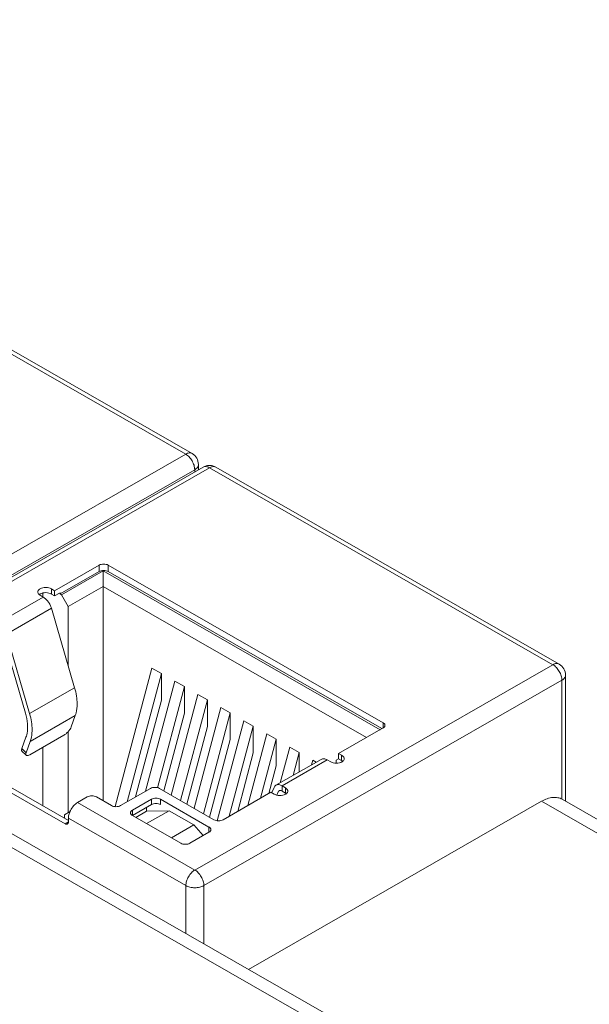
# Model space of a CAD drawing. Header units: centimetres. Extents: x -24.5 to 49.7, y -16.6 to 18.4.
# Tile 170 of 248: x -11.8 to -10.6, y -5.7 to -3.5. Entities that reach past the tile are written whole.
import ezdxf

# ---------------------------------------------------------------- set-up
doc = ezdxf.new("R2010")
doc.units = ezdxf.units.CM
doc.header["$MEASUREMENT"] = 0
doc.layers.add('layer 1', color=7, linetype='Continuous')

msp = doc.modelspace()

# ---------------------------------------------------------------- linework, layer by layer
at = {"layer": 'layer 1', "color": 1, "lineweight": 0}
msp.add_open_spline([(24.98821, 18.39808), (24.98821, 18.39808), (24.98821, -16.60193), (24.98821, -16.60193), (24.98821, -16.60193), (-24.51772, -16.60193), (-24.51772, -16.60193), (-24.51772, -16.60193), (-24.51772, 18.39808), (-24.51772, 18.39808), (-24.51772, 18.39808), (24.98821, 18.39808), (24.98821, 18.39808)], degree=3, knots=[0, 0, 0, 0, 0.25, 0.25, 0.25, 0.5, 0.5, 0.5, 0.75, 0.75, 0.75, 1, 1, 1, 1], dxfattribs=at)
at = {"layer": 'layer 1', "color": 5, "lineweight": 0}
msp.add_open_spline([(-23.26688, 17.18067), (-23.26688, 17.18067), (-23.26688, -15.60944), (-23.26688, -15.60944), (-23.26688, -15.60944), (23.98644, -15.60944), (23.98644, -15.60944)], degree=3, knots=[0, 0, 0, 0, 0.5, 0.5, 0.5, 1, 1, 1, 1], dxfattribs=at)
at = {"layer": 'layer 1', "lineweight": 9}
for points in [[(-11.46775, -4.50347), (-11.46775, -4.50347), (-12.2255, -4.06884), (-12.2255, -4.06884)], [(-11.45376, -4.50211), (-11.45376, -4.50211), (-12.21152, -4.06748), (-12.21152, -4.06748)], [(-12.2578, -4.95663), (-12.2578, -4.95663), (-11.46775, -4.50347), (-11.46775, -4.50347)], [(-11.43964, -4.5265), (-11.43964, -4.51643), (-11.44503, -4.50712), (-11.45376, -4.50211)], [(-11.44787, -4.5379), (-11.44787, -4.5379), (-12.23792, -4.99106), (-12.23792, -4.99106)], [(-11.42922, -4.53223), (-11.42922, -4.53223), (-12.21927, -4.98539), (-12.21927, -4.98539)], [(-11.41523, -4.5336), (-11.41523, -4.5336), (-12.20528, -4.98675), (-12.20528, -4.98675)], [(-11.44787, -4.54293), (-11.44787, -4.54293), (-11.44787, -4.5379), (-11.44787, -4.5379)], [(-11.43964, -4.5265), (-11.43964, -4.5265), (-11.43964, -4.53821), (-11.43964, -4.53821)], [(-11.41591, -4.52851), (-11.42059, -4.52863), (-11.42516, -4.52991), (-11.42922, -4.53223)], [(-11.41461, -4.52851), (-11.41504, -4.52851), (-11.41548, -4.52851), (-11.41591, -4.52851)], [(-10.65748, -4.96822), (-10.65748, -4.96822), (-11.41523, -4.5336), (-11.41523, -4.5336)], [(-11.40125, -4.53223), (-11.40532, -4.5299), (-11.40991, -4.52862), (-11.41461, -4.52851)], [(-11.40125, -4.53224), (-11.40197, -4.53182), (-11.40276, -4.5315), (-11.40356, -4.53128)], [(-10.64349, -4.96686), (-10.64349, -4.96686), (-11.40125, -4.53223), (-11.40125, -4.53223)], [(-13.12951, -4.63898), (-13.12951, -4.63898), (-9.40196, -6.77701), (-9.40196, -6.77701)], [(-13.08406, -4.63457), (-13.08406, -4.63457), (-9.37539, -6.76178), (-9.37539, -6.76178)], [(-11.75709, -4.80492), (-11.75709, -4.80492), (-11.65871, -4.74848), (-11.65871, -4.74848)], [(-11.65871, -4.76287), (-11.65871, -4.76287), (-11.65871, -4.74848), (-11.65871, -4.74848)], [(-11.63883, -4.74848), (-11.63883, -4.74848), (-11.63883, -4.76287), (-11.63883, -4.76287)], [(-11.63883, -4.74848), (-11.63883, -4.74848), (-11.03213, -5.09648), (-11.03213, -5.09648)], [(-11.74467, -4.81218), (-11.74467, -4.81218), (-11.65871, -4.76287), (-11.65871, -4.76287)], [(-11.74194, -4.81375), (-11.74194, -4.81375), (-11.65001, -4.76103), (-11.65001, -4.76103)], [(-11.65001, -5.26876), (-11.65001, -5.26876), (-11.65001, -4.76103), (-11.65001, -4.76103)], [(-11.65001, -4.76103), (-11.65001, -4.76103), (-11.03872, -5.11165), (-11.03872, -5.11165)], [(-11.63883, -4.76287), (-11.63883, -4.76287), (-11.03474, -5.10937), (-11.03474, -5.10937)], [(-11.76379, -4.80107), (-11.76379, -4.80107), (-11.76379, -4.81259), (-11.76379, -4.81259)], [(-11.76379, -4.80107), (-11.76379, -4.80107), (-11.75709, -4.80492), (-11.75709, -4.80492)], [(-11.72703, -4.83957), (-11.72703, -4.83957), (-11.65001, -4.79539), (-11.65001, -4.79539)], [(-11.65001, -4.79539), (-11.65001, -4.79539), (-11.06868, -5.12884), (-11.06868, -5.12884)], [(-11.88132, -4.87616), (-11.88132, -4.87616), (-11.78194, -4.81917), (-11.78194, -4.81917)], [(-11.79079, -4.81325), (-11.79084, -4.81329), (-11.7909, -4.81334), (-11.79095, -4.81338)], [(-11.79093, -4.81351), (-11.79058, -4.81379), (-11.79022, -4.81405), (-11.78985, -4.81428)], [(-11.79054, -4.81306), (-11.79062, -4.81312), (-11.7907, -4.81319), (-11.79079, -4.81325)], [(-11.78985, -4.81428), (-11.78961, -4.81444), (-11.78937, -4.81459), (-11.78911, -4.81473)], [(-11.78194, -4.81917), (-11.78194, -4.81917), (-11.78911, -4.81473), (-11.78911, -4.81473)], [(-11.78318, -4.8184), (-11.78318, -4.8184), (-11.78318, -4.81001), (-11.78318, -4.81001)], [(-11.76379, -4.81259), (-11.76379, -4.81259), (-11.75709, -4.81643), (-11.75709, -4.81643)], [(-11.75709, -4.81643), (-11.75709, -4.81643), (-11.75709, -4.80492), (-11.75709, -4.80492)], [(-11.75709, -4.81643), (-11.75709, -4.81643), (-11.74467, -4.8093), (-11.74467, -4.8093)], [(-11.74467, -4.81218), (-11.74467, -4.81218), (-11.74467, -4.8093), (-11.74467, -4.8093)], [(-11.74467, -4.81218), (-11.74467, -4.81218), (-11.74194, -4.81375), (-11.74194, -4.81375)], [(-11.74194, -4.81375), (-11.74194, -4.81375), (-11.72703, -4.83957), (-11.72703, -4.83957)], [(-11.76379, -4.84376), (-11.76379, -4.84376), (-11.86316, -4.90076), (-11.86316, -4.90076)], [(-11.71277, -5.0193), (-11.71277, -5.0193), (-11.76379, -4.84376), (-11.76379, -4.84376)], [(-11.72703, -4.83957), (-11.72703, -4.83957), (-11.72703, -4.97024), (-11.72703, -4.97024)], [(-11.82136, -5.07532), (-11.82136, -5.07532), (-11.873, -4.89768), (-11.873, -4.89768)], [(-11.86316, -4.90076), (-11.86316, -4.90076), (-11.81215, -5.0763), (-11.81215, -5.0763)], [(-11.54219, -4.9756), (-11.54219, -4.9756), (-11.62364, -5.28157), (-11.62364, -5.28157)], [(-11.54219, -4.9756), (-11.54219, -4.9756), (-11.52132, -4.98757), (-11.52132, -4.98757)], [(-11.44754, -5.42138), (-11.44754, -5.42138), (-10.65748, -4.96822), (-10.65748, -4.96822)], [(-10.62938, -4.99125), (-10.62938, -4.98118), (-10.63476, -4.97187), (-10.64349, -4.96686)], [(-11.59668, -5.27066), (-11.59668, -5.27066), (-11.52132, -4.98757), (-11.52132, -4.98757)], [(-11.52132, -4.98757), (-11.52132, -4.98757), (-11.52132, -5.04648), (-11.52132, -5.04648)], [(-10.62938, -4.99125), (-10.62938, -4.99125), (-10.62938, -5.26967), (-10.62938, -5.26967)], [(-11.81215, -5.0763), (-11.81215, -5.0763), (-11.71277, -5.0193), (-11.71277, -5.0193)], [(-11.49151, -5.00467), (-11.49151, -5.00467), (-11.55612, -5.2474), (-11.55612, -5.2474)], [(-11.53004, -5.23979), (-11.53004, -5.23979), (-11.47064, -5.01664), (-11.47064, -5.01664)], [(-11.49151, -5.00467), (-11.49151, -5.00467), (-11.47064, -5.01664), (-11.47064, -5.01664)], [(-11.47064, -5.01664), (-11.47064, -5.01664), (-11.47064, -5.07554), (-11.47064, -5.07554)], [(-10.6376, -5.00264), (-10.6376, -5.00264), (-11.42766, -5.4558), (-11.42766, -5.4558)], [(-10.6376, -5.26536), (-10.6376, -5.26536), (-10.6376, -5.00264), (-10.6376, -5.00264)], [(-11.44082, -5.03374), (-11.44082, -5.03374), (-11.50003, -5.25617), (-11.50003, -5.25617)], [(-11.44082, -5.03374), (-11.44082, -5.03374), (-11.41995, -5.04571), (-11.41995, -5.04571)], [(-11.52132, -5.04648), (-11.52132, -5.04648), (-11.57818, -5.26005), (-11.57818, -5.26005)], [(-11.47917, -5.26814), (-11.47917, -5.26814), (-11.41995, -5.04571), (-11.41995, -5.04571)], [(-11.39015, -5.06281), (-11.39015, -5.06281), (-11.44936, -5.28524), (-11.44936, -5.28524)], [(-11.41995, -5.04571), (-11.41995, -5.04571), (-11.41995, -5.10461), (-11.41995, -5.10461)], [(-11.39015, -5.06281), (-11.39015, -5.06281), (-11.36928, -5.07478), (-11.36928, -5.07478)], [(-11.7114, -5.0806), (-11.7114, -5.0806), (-11.81078, -5.13759), (-11.81078, -5.13759)], [(-11.72038, -5.10565), (-11.72038, -5.10565), (-11.7114, -5.0806), (-11.7114, -5.0806)], [(-11.47064, -5.07554), (-11.47064, -5.07554), (-11.51625, -5.24687), (-11.51625, -5.24687)], [(-11.42849, -5.29721), (-11.42849, -5.29721), (-11.36928, -5.07478), (-11.36928, -5.07478)], [(-11.36928, -5.07478), (-11.36928, -5.07478), (-11.36928, -5.13368), (-11.36928, -5.13368)], [(-11.41995, -5.10461), (-11.41995, -5.10461), (-11.46557, -5.27594), (-11.46557, -5.27594)], [(-11.33946, -5.09188), (-11.33946, -5.09188), (-11.39823, -5.31265), (-11.39823, -5.31265)], [(-11.37147, -5.30251), (-11.37147, -5.30251), (-11.31859, -5.10385), (-11.31859, -5.10385)], [(-11.33946, -5.09188), (-11.33946, -5.09188), (-11.31859, -5.10385), (-11.31859, -5.10385)], [(-11.31859, -5.10385), (-11.31859, -5.10385), (-11.31859, -5.16276), (-11.31859, -5.16276)], [(-11.03213, -5.10787), (-11.03213, -5.10787), (-11.03213, -5.09648), (-11.03213, -5.09648)], [(-11.82916, -5.15352), (-11.82916, -5.15352), (-11.82018, -5.12846), (-11.82018, -5.12846)], [(-11.81138, -5.16682), (-11.81138, -5.16682), (-11.73685, -5.12407), (-11.73685, -5.12407)], [(-11.72703, -5.11577), (-11.72703, -5.11577), (-11.72703, -5.29434), (-11.72703, -5.29434)], [(-11.28878, -5.12095), (-11.28878, -5.12095), (-11.33091, -5.27925), (-11.33091, -5.27925)], [(-11.28878, -5.12095), (-11.28878, -5.12095), (-11.26791, -5.13292), (-11.26791, -5.13292)], [(-11.03213, -5.10787), (-11.03213, -5.10787), (-11.13052, -5.1643), (-11.13052, -5.1643)], [(-11.81078, -5.13759), (-11.81078, -5.13759), (-11.81977, -5.16266), (-11.81977, -5.16266)], [(-11.36928, -5.13368), (-11.36928, -5.13368), (-11.41488, -5.30501), (-11.41488, -5.30501)], [(-11.30253, -5.26296), (-11.30253, -5.26296), (-11.26791, -5.13292), (-11.26791, -5.13292)], [(-11.26791, -5.13292), (-11.26791, -5.13292), (-11.26791, -5.19183), (-11.26791, -5.19183)], [(-11.23809, -5.15002), (-11.23809, -5.15002), (-11.25906, -5.2288), (-11.25906, -5.2288)], [(-11.23809, -5.15002), (-11.23809, -5.15002), (-11.21722, -5.16199), (-11.21722, -5.16199)], [(-11.81977, -5.16266), (-11.81977, -5.16266), (-11.82916, -5.15352), (-11.82916, -5.15352)], [(-11.82898, -5.15899), (-11.82898, -5.15899), (-11.81959, -5.16812), (-11.81959, -5.16812)], [(-11.78318, -5.27973), (-11.78318, -5.27973), (-11.78318, -5.15064), (-11.78318, -5.15064)], [(-11.31859, -5.16276), (-11.31859, -5.16276), (-11.35297, -5.2919), (-11.35297, -5.2919)], [(-11.23067, -5.21251), (-11.23067, -5.21251), (-11.21722, -5.16199), (-11.21722, -5.16199)], [(-11.21722, -5.16199), (-11.21722, -5.16199), (-11.21722, -5.2048), (-11.21722, -5.2048)], [(-11.13052, -5.17582), (-11.13052, -5.17582), (-11.13052, -5.1643), (-11.13052, -5.1643)], [(-11.13052, -5.1643), (-11.13052, -5.1643), (-11.12383, -5.16815), (-11.12383, -5.16815)], [(-11.12383, -5.17966), (-11.12383, -5.17966), (-11.12383, -5.16815), (-11.12383, -5.16815)], [(-11.12304, -5.16857), (-11.1233, -5.16842), (-11.12356, -5.16828), (-11.12383, -5.16815)], [(-11.73399, -5.31935), (-11.73399, -5.31935), (-11.95858, -5.19053), (-11.95858, -5.19053)], [(-11.72654, -5.31223), (-11.72654, -5.31223), (-11.94864, -5.18483), (-11.94864, -5.18483)], [(-11.26791, -5.19183), (-11.26791, -5.19183), (-11.28402, -5.25235), (-11.28402, -5.25235)], [(-11.16914, -5.17722), (-11.16914, -5.17722), (-11.26851, -5.23422), (-11.26851, -5.23422)], [(-11.15536, -5.17855), (-11.15536, -5.17855), (-11.25474, -5.23556), (-11.25474, -5.23556)], [(-11.18742, -5.17909), (-11.18742, -5.17909), (-11.19011, -5.18925), (-11.19011, -5.18925)], [(-11.18742, -5.17909), (-11.18742, -5.17909), (-11.17991, -5.18339), (-11.17991, -5.18339)], [(-11.14763, -5.18267), (-11.14763, -5.18267), (-11.15536, -5.17855), (-11.15536, -5.17855)], [(-11.13574, -5.17872), (-11.13574, -5.17872), (-11.13058, -5.17571), (-11.13058, -5.17571)], [(-11.13574, -5.17872), (-11.13574, -5.17872), (-11.13574, -5.18547), (-11.13574, -5.18547)], [(-11.13052, -5.17582), (-11.13052, -5.17582), (-11.12383, -5.17966), (-11.12383, -5.17966)], [(-11.12123, -5.1813), (-11.12138, -5.18118), (-11.12154, -5.18106), (-11.1217, -5.18094)], [(-11.25474, -5.24707), (-11.25474, -5.24707), (-11.25474, -5.23556), (-11.25474, -5.23556)], [(-11.25474, -5.23556), (-11.25474, -5.23556), (-11.24756, -5.23999), (-11.24756, -5.23999)], [(-11.54567, -5.2414), (-11.54567, -5.2414), (-11.61176, -5.27931), (-11.61176, -5.27931)], [(-11.4053, -5.31051), (-11.4053, -5.31051), (-11.5258, -5.2414), (-11.5258, -5.2414)], [(-11.27958, -5.24981), (-11.27958, -5.24981), (-11.38542, -5.31051), (-11.38542, -5.31051)], [(-11.27289, -5.25364), (-11.27289, -5.25364), (-11.27958, -5.24981), (-11.27958, -5.24981)], [(-11.2778, -5.25059), (-11.2778, -5.25059), (-11.27289, -5.23933), (-11.27289, -5.23933)], [(-11.26306, -5.24752), (-11.26306, -5.24752), (-11.26679, -5.25606), (-11.26679, -5.25606)], [(-11.26036, -5.24597), (-11.26036, -5.24597), (-11.26306, -5.24752), (-11.26306, -5.24752)], [(-11.26173, -5.24639), (-11.26173, -5.24639), (-11.26306, -5.24752), (-11.26306, -5.24752)], [(-11.25474, -5.24707), (-11.25474, -5.24707), (-11.24756, -5.2515), (-11.24756, -5.2515)], [(-11.24756, -5.2515), (-11.24756, -5.2515), (-11.24756, -5.23999), (-11.24756, -5.23999)], [(-11.24682, -5.24044), (-11.24707, -5.24028), (-11.24731, -5.24013), (-11.24756, -5.23999)], [(-11.24573, -5.25274), (-11.24587, -5.25263), (-11.246, -5.25253), (-11.24614, -5.25243)], [(-11.6848, -5.26021), (-11.6848, -5.26021), (-11.70666, -5.27275), (-11.70666, -5.27275)], [(-11.70666, -5.27275), (-11.70666, -5.27275), (-11.44754, -5.42138), (-11.44754, -5.42138)], [(-11.63163, -5.27931), (-11.63163, -5.27931), (-11.66492, -5.26021), (-11.66492, -5.26021)], [(-11.58542, -5.28957), (-11.58542, -5.28957), (-11.54318, -5.26534), (-11.54318, -5.26534)], [(-11.58542, -5.30108), (-11.58542, -5.30108), (-11.54318, -5.27685), (-11.54318, -5.27685)], [(-11.54318, -5.27685), (-11.54318, -5.27685), (-11.54318, -5.26534), (-11.54318, -5.26534)], [(-11.52331, -5.26534), (-11.52331, -5.26534), (-11.52331, -5.27685), (-11.52331, -5.27685)], [(-11.52331, -5.26534), (-11.52331, -5.26534), (-11.41648, -5.32661), (-11.41648, -5.32661)], [(-11.32947, -5.64096), (-11.32947, -5.64096), (-10.68232, -5.26978), (-10.68232, -5.26978)], [(-10.68232, -5.26978), (-10.68232, -5.26978), (-10.00433, -5.65866), (-10.00433, -5.65866)], [(-10.63687, -5.26536), (-10.63687, -5.26536), (-9.97776, -5.64342), (-9.97776, -5.64342)], [(-11.73548, -5.29928), (-11.73548, -5.29928), (-11.7229, -5.29192), (-11.7229, -5.29192)], [(-11.73548, -5.3071), (-11.73548, -5.3071), (-11.73548, -5.29928), (-11.73548, -5.29928)], [(-11.72274, -5.29145), (-11.72281, -5.2916), (-11.72288, -5.29176), (-11.72294, -5.29191)], [(-11.72193, -5.2898), (-11.72221, -5.29035), (-11.72248, -5.29089), (-11.72274, -5.29145)], [(-11.58542, -5.28957), (-11.58542, -5.28957), (-11.58542, -5.30108), (-11.58542, -5.30108)], [(-11.47859, -5.36224), (-11.47859, -5.36224), (-11.58542, -5.30096), (-11.58542, -5.30096)], [(-11.57809, -5.30517), (-11.57809, -5.30517), (-11.55411, -5.29141), (-11.55411, -5.29141)], [(-11.55411, -5.29141), (-11.55411, -5.29141), (-11.55411, -5.28312), (-11.55411, -5.28312)], [(-11.50443, -5.29056), (-11.50443, -5.29056), (-11.55411, -5.29141), (-11.55411, -5.29141)], [(-11.554, -5.31899), (-11.554, -5.31899), (-11.50443, -5.29056), (-11.50443, -5.29056)], [(-11.50443, -5.29056), (-11.50443, -5.29056), (-11.44977, -5.32191), (-11.44977, -5.32191)], [(-11.73399, -5.31935), (-11.73399, -5.31935), (-11.7265, -5.31505), (-11.7265, -5.31505)], [(-11.72654, -5.31499), (-11.72654, -5.31499), (-11.72654, -5.30718), (-11.72654, -5.30718)], [(-11.46741, -5.4558), (-11.46741, -5.4558), (-11.72654, -5.30718), (-11.72654, -5.30718)], [(-11.49933, -5.35034), (-11.49933, -5.35034), (-11.44977, -5.32191), (-11.44977, -5.32191)], [(-11.42952, -5.34549), (-11.42952, -5.34549), (-11.44977, -5.32191), (-11.44977, -5.32191)], [(-11.41648, -5.33801), (-11.41648, -5.33801), (-11.45872, -5.36224), (-11.45872, -5.36224)], [(-11.41648, -5.33812), (-11.41648, -5.33812), (-11.41648, -5.32661), (-11.41648, -5.32661)], [(-11.46741, -5.56184), (-11.46741, -5.56184), (-11.46741, -5.4558), (-11.46741, -5.4558)], [(-11.42766, -5.4558), (-11.42766, -5.4558), (-11.42766, -5.58464), (-11.42766, -5.58464)]]:
    msp.add_open_spline(points, degree=3, dxfattribs=at)
for points, knots in [([(-11.46775, -4.50347), (-11.46652, -4.50277), (-11.46524, -4.50216), (-11.46389, -4.5017), (-11.46269, -4.50129), (-11.46145, -4.50099), (-11.46018, -4.50087), (-11.45905, -4.50076), (-11.45789, -4.50079), (-11.45676, -4.50101), (-11.45572, -4.50121), (-11.45469, -4.50159), (-11.45376, -4.50211)], [0, 0, 0, 0, 0.25, 0.25, 0.25, 0.5, 0.5, 0.5, 0.75, 0.75, 0.75, 1, 1, 1, 1]), ([(-11.44787, -4.5379), (-11.44787, -4.53464), (-11.44845, -4.53136), (-11.44938, -4.52822), (-11.45042, -4.52474), (-11.45189, -4.52141), (-11.45369, -4.51828), (-11.4555, -4.51515), (-11.45765, -4.51222), (-11.46014, -4.50959), (-11.46239, -4.50722), (-11.46493, -4.50509), (-11.46775, -4.50347)], [0, 0, 0, 0, 0.25, 0.25, 0.25, 0.5, 0.5, 0.5, 0.75, 0.75, 0.75, 1, 1, 1, 1]), ([(-11.43964, -4.5265), (-11.43964, -4.52756), (-11.43983, -4.52863), (-11.44018, -4.52965), (-11.44055, -4.53073), (-11.44111, -4.53174), (-11.44178, -4.53267), (-11.44253, -4.5337), (-11.44341, -4.53463), (-11.44438, -4.53546), (-11.44546, -4.53639), (-11.44664, -4.53719), (-11.44787, -4.5379)], [0, 0, 0, 0, 0.25, 0.25, 0.25, 0.5, 0.5, 0.5, 0.75, 0.75, 0.75, 1, 1, 1, 1]), ([(-11.41523, -4.5336), (-11.41646, -4.53289), (-11.41775, -4.53228), (-11.41908, -4.53182), (-11.42028, -4.53141), (-11.42153, -4.53111), (-11.4228, -4.53099), (-11.42394, -4.53088), (-11.42509, -4.5309), (-11.42622, -4.53113), (-11.42727, -4.53133), (-11.4283, -4.53171), (-11.42922, -4.53224)], [0, 0, 0, 0, 0.25, 0.25, 0.25, 0.5, 0.5, 0.5, 0.75, 0.75, 0.75, 1, 1, 1, 1]), ([(-11.40356, -4.53128), (-11.40535, -4.53081), (-11.40727, -4.53084), (-11.4091, -4.5312), (-11.41128, -4.53162), (-11.41333, -4.5325), (-11.41523, -4.5336)], [0, 0, 0, 0, 0.5, 0.5, 0.5, 1, 1, 1, 1]), ([(-11.63883, -4.74848), (-11.64025, -4.74767), (-11.64181, -4.74711), (-11.64339, -4.74674), (-11.64516, -4.74632), (-11.64696, -4.74612), (-11.64877, -4.74612), (-11.65058, -4.74612), (-11.65239, -4.74632), (-11.65415, -4.74674), (-11.65574, -4.74711), (-11.65729, -4.74767), (-11.65871, -4.74848)], [0, 0, 0, 0, 0.25, 0.25, 0.25, 0.5, 0.5, 0.5, 0.75, 0.75, 0.75, 1, 1, 1, 1]), ([(-11.65871, -4.76287), (-11.65729, -4.76207), (-11.65574, -4.7615), (-11.65415, -4.76112), (-11.65239, -4.76071), (-11.65058, -4.76051), (-11.64877, -4.76051), (-11.64696, -4.76051), (-11.64516, -4.76071), (-11.64339, -4.76112), (-11.64181, -4.7615), (-11.64025, -4.76207), (-11.63883, -4.76287)], [0, 0, 0, 0, 0.25, 0.25, 0.25, 0.5, 0.5, 0.5, 0.75, 0.75, 0.75, 1, 1, 1, 1]), ([(-11.78912, -4.80062), (-11.78988, -4.80107), (-11.79061, -4.80157), (-11.79128, -4.80213), (-11.79188, -4.80265), (-11.79242, -4.80322), (-11.79289, -4.80386), (-11.7933, -4.80444), (-11.79365, -4.80506), (-11.79388, -4.80573), (-11.79409, -4.80636), (-11.79421, -4.80702), (-11.79421, -4.80768)], [0, 0, 0, 0, 0.25, 0.25, 0.25, 0.5, 0.5, 0.5, 0.75, 0.75, 0.75, 1, 1, 1, 1]), ([(-11.76379, -4.80107), (-11.7655, -4.79996), (-11.76744, -4.79918), (-11.76943, -4.79865), (-11.77167, -4.79805), (-11.77397, -4.79775), (-11.77628, -4.79771), (-11.77861, -4.79767), (-11.78095, -4.79789), (-11.78322, -4.7984), (-11.78528, -4.79887), (-11.78729, -4.79958), (-11.78912, -4.80062)], [0, 0, 0, 0, 0.25, 0.25, 0.25, 0.5, 0.5, 0.5, 0.75, 0.75, 0.75, 1, 1, 1, 1]), ([(-11.79421, -4.80768), (-11.79421, -4.80874), (-11.79389, -4.80981), (-11.79337, -4.81074), (-11.79277, -4.81183), (-11.79189, -4.81275), (-11.79093, -4.81351)], [0, 0, 0, 0, 0.5, 0.5, 0.5, 1, 1, 1, 1]), ([(-11.79054, -4.81306), (-11.79043, -4.81298), (-11.79032, -4.8129), (-11.7902, -4.81282), (-11.78985, -4.81258), (-11.78949, -4.81235), (-11.78912, -4.81214)], [0, 0, 0, 0, 0.5, 0.5, 0.5, 1, 1, 1, 1]), ([(-11.78912, -4.81214), (-11.78729, -4.81109), (-11.78528, -4.81038), (-11.78322, -4.80992), (-11.78095, -4.8094), (-11.77861, -4.80918), (-11.77628, -4.80922), (-11.77397, -4.80927), (-11.77167, -4.80956), (-11.76943, -4.81017), (-11.76744, -4.8107), (-11.7655, -4.81147), (-11.76379, -4.81259)], [0, 0, 0, 0, 0.25, 0.25, 0.25, 0.5, 0.5, 0.5, 0.75, 0.75, 0.75, 1, 1, 1, 1]), ([(-11.76379, -4.84376), (-11.76453, -4.84119), (-11.76553, -4.83869), (-11.76673, -4.83629), (-11.76795, -4.83385), (-11.76937, -4.83151), (-11.77099, -4.82932), (-11.77255, -4.82721), (-11.77429, -4.82523), (-11.77621, -4.82344), (-11.77797, -4.82182), (-11.77987, -4.82035), (-11.78194, -4.81917)], [0, 0, 0, 0, 0.25, 0.25, 0.25, 0.5, 0.5, 0.5, 0.75, 0.75, 0.75, 1, 1, 1, 1]), ([(-10.65748, -4.96822), (-10.65625, -4.96752), (-10.65497, -4.96691), (-10.65363, -4.96645), (-10.65243, -4.96603), (-10.65119, -4.96574), (-10.64992, -4.96562), (-10.64878, -4.96551), (-10.64763, -4.96553), (-10.6465, -4.96576), (-10.64545, -4.96596), (-10.64442, -4.96634), (-10.6435, -4.96686)], [0, 0, 0, 0, 0.25, 0.25, 0.25, 0.5, 0.5, 0.5, 0.75, 0.75, 0.75, 1, 1, 1, 1]), ([(-10.6376, -5.00264), (-10.6376, -4.99938), (-10.63819, -4.99612), (-10.63912, -4.99297), (-10.64016, -4.98949), (-10.64162, -4.98616), (-10.64343, -4.98302), (-10.64524, -4.9799), (-10.64738, -4.97697), (-10.64987, -4.97434), (-10.65212, -4.97196), (-10.65466, -4.96984), (-10.65748, -4.96822)], [0, 0, 0, 0, 0.25, 0.25, 0.25, 0.5, 0.5, 0.5, 0.75, 0.75, 0.75, 1, 1, 1, 1]), ([(-10.62938, -4.99125), (-10.62938, -4.99231), (-10.62957, -4.99338), (-10.62991, -4.99439), (-10.63029, -4.99548), (-10.63084, -4.99649), (-10.63151, -4.99742), (-10.63226, -4.99845), (-10.63315, -4.99938), (-10.63411, -5.00021), (-10.63519, -5.00113), (-10.63637, -5.00194), (-10.6376, -5.00264)], [0, 0, 0, 0, 0.25, 0.25, 0.25, 0.5, 0.5, 0.5, 0.75, 0.75, 0.75, 1, 1, 1, 1]), ([(-11.70734, -5.05479), (-11.70734, -5.04902), (-11.70784, -5.04323), (-11.70871, -5.03751), (-11.70965, -5.03136), (-11.71104, -5.02527), (-11.71277, -5.0193)], [0, 0, 0, 0, 0.5, 0.5, 0.5, 1, 1, 1, 1]), ([(-11.7114, -5.0806), (-11.71072, -5.07868), (-11.71013, -5.07672), (-11.70964, -5.07474), (-11.70801, -5.06824), (-11.70734, -5.06148), (-11.70734, -5.05479)], [0, 0, 0, 0, 0.5, 0.5, 0.5, 1, 1, 1, 1]), ([(-11.81665, -5.10609), (-11.81665, -5.10364), (-11.81676, -5.10118), (-11.81695, -5.09874), (-11.81758, -5.09081), (-11.81915, -5.08295), (-11.82136, -5.07532)], [0, 0, 0, 0, 0.5, 0.5, 0.5, 1, 1, 1, 1]), ([(-11.81215, -5.0763), (-11.81041, -5.08227), (-11.80903, -5.08836), (-11.80809, -5.09452), (-11.80722, -5.10023), (-11.80672, -5.10601), (-11.80672, -5.11179)], [0, 0, 0, 0, 0.5, 0.5, 0.5, 1, 1, 1, 1]), ([(-11.82018, -5.12846), (-11.81958, -5.12679), (-11.81908, -5.1251), (-11.81864, -5.12338), (-11.81723, -5.11775), (-11.81665, -5.11189), (-11.81665, -5.10609)], [0, 0, 0, 0, 0.5, 0.5, 0.5, 1, 1, 1, 1]), ([(-11.72038, -5.10565), (-11.721, -5.10738), (-11.72189, -5.10898), (-11.72288, -5.11052), (-11.72407, -5.11236), (-11.72542, -5.11409), (-11.72688, -5.11572), (-11.7284, -5.11742), (-11.73004, -5.11902), (-11.73179, -5.12048), (-11.73337, -5.12182), (-11.73505, -5.12304), (-11.73685, -5.12407)], [0, 0, 0, 0, 0.25, 0.25, 0.25, 0.5, 0.5, 0.5, 0.75, 0.75, 0.75, 1, 1, 1, 1]), ([(-11.02802, -5.10218), (-11.02802, -5.10164), (-11.02811, -5.10111), (-11.02829, -5.1006), (-11.02848, -5.10006), (-11.02875, -5.09955), (-11.02909, -5.09909), (-11.02946, -5.09857), (-11.0299, -5.09811), (-11.03039, -5.09769), (-11.03093, -5.09723), (-11.03152, -5.09683), (-11.03213, -5.09648)], [0, 0, 0, 0, 0.25, 0.25, 0.25, 0.5, 0.5, 0.5, 0.75, 0.75, 0.75, 1, 1, 1, 1]), ([(-11.03213, -5.10787), (-11.03152, -5.10752), (-11.03093, -5.10712), (-11.03039, -5.10665), (-11.0299, -5.10624), (-11.02946, -5.10577), (-11.02909, -5.10526), (-11.02875, -5.1048), (-11.02848, -5.10429), (-11.02829, -5.10374), (-11.02811, -5.10324), (-11.02802, -5.1027), (-11.02802, -5.10218)], [0, 0, 0, 0, 0.25, 0.25, 0.25, 0.5, 0.5, 0.5, 0.75, 0.75, 0.75, 1, 1, 1, 1]), ([(-11.80672, -5.11179), (-11.80672, -5.11413), (-11.8068, -5.11646), (-11.80698, -5.1188), (-11.80745, -5.12518), (-11.80863, -5.13158), (-11.81078, -5.13759)], [0, 0, 0, 0, 0.5, 0.5, 0.5, 1, 1, 1, 1]), ([(-11.82916, -5.15352), (-11.82936, -5.1541), (-11.82954, -5.1547), (-11.82966, -5.1553), (-11.82973, -5.15569), (-11.82979, -5.15608), (-11.8298, -5.15648), (-11.82981, -5.15682), (-11.82979, -5.15716), (-11.82973, -5.15749), (-11.82962, -5.15805), (-11.82939, -5.1586), (-11.82898, -5.15899)], [0, 0, 0, 0, 0.25, 0.25, 0.25, 0.5, 0.5, 0.5, 0.75, 0.75, 0.75, 1, 1, 1, 1]), ([(-11.81959, -5.16812), (-11.81985, -5.16788), (-11.82005, -5.16756), (-11.82017, -5.16721), (-11.82041, -5.16659), (-11.82044, -5.1659), (-11.82038, -5.16524), (-11.82029, -5.16435), (-11.82006, -5.16349), (-11.81977, -5.16266)], [0, 0, 0, 0, 0.3333333, 0.3333333, 0.3333333, 0.6666667, 0.6666667, 0.6666667, 1, 1, 1, 1]), ([(-11.81138, -5.16682), (-11.81225, -5.16731), (-11.81313, -5.16776), (-11.81405, -5.16812), (-11.81481, -5.16842), (-11.81558, -5.16867), (-11.81639, -5.1688), (-11.81701, -5.1689), (-11.81764, -5.16893), (-11.81826, -5.1688), (-11.81875, -5.16869), (-11.81923, -5.16847), (-11.81959, -5.16812)], [0, 0, 0, 0, 0.25, 0.25, 0.25, 0.5, 0.5, 0.5, 0.75, 0.75, 0.75, 1, 1, 1, 1]), ([(-11.11795, -5.17562), (-11.11795, -5.17496), (-11.11807, -5.1743), (-11.11828, -5.17368), (-11.11851, -5.173), (-11.11886, -5.17238), (-11.11927, -5.17181), (-11.11973, -5.17117), (-11.12029, -5.17059), (-11.12088, -5.17008), (-11.12155, -5.1695), (-11.12228, -5.169), (-11.12304, -5.16857)], [0, 0, 0, 0, 0.25, 0.25, 0.25, 0.5, 0.5, 0.5, 0.75, 0.75, 0.75, 1, 1, 1, 1]), ([(-11.15536, -5.17855), (-11.15657, -5.17786), (-11.15784, -5.17727), (-11.15916, -5.17681), (-11.16034, -5.1764), (-11.16156, -5.17611), (-11.16281, -5.17599), (-11.16393, -5.17588), (-11.16507, -5.17591), (-11.16618, -5.17613), (-11.16721, -5.17633), (-11.16822, -5.1767), (-11.16914, -5.17722)], [0, 0, 0, 0, 0.25, 0.25, 0.25, 0.5, 0.5, 0.5, 0.75, 0.75, 0.75, 1, 1, 1, 1]), ([(-11.14763, -5.18267), (-11.14589, -5.18368), (-11.14396, -5.18436), (-11.14199, -5.18483), (-11.13981, -5.18535), (-11.13757, -5.18559), (-11.13534, -5.18559), (-11.1331, -5.18559), (-11.13087, -5.18535), (-11.12868, -5.18483), (-11.12672, -5.18436), (-11.12479, -5.18368), (-11.12304, -5.18267)], [0, 0, 0, 0, 0.25, 0.25, 0.25, 0.5, 0.5, 0.5, 0.75, 0.75, 0.75, 1, 1, 1, 1]), ([(-11.12383, -5.17966), (-11.12364, -5.17975), (-11.12345, -5.17985), (-11.12326, -5.17996), (-11.12272, -5.18025), (-11.1222, -5.18058), (-11.1217, -5.18094)], [0, 0, 0, 0, 0.5, 0.5, 0.5, 1, 1, 1, 1]), ([(-11.12304, -5.18267), (-11.12288, -5.18258), (-11.12272, -5.18248), (-11.12256, -5.18238), (-11.12209, -5.18209), (-11.12164, -5.18178), (-11.12122, -5.18144)], [0, 0, 0, 0, 0.5, 0.5, 0.5, 1, 1, 1, 1]), ([(-11.12122, -5.18144), (-11.12026, -5.18067), (-11.11939, -5.17976), (-11.11878, -5.17868), (-11.11827, -5.17774), (-11.11795, -5.17668), (-11.11795, -5.17562)], [0, 0, 0, 0, 0.5, 0.5, 0.5, 1, 1, 1, 1]), ([(-11.27289, -5.23933), (-11.27242, -5.23825), (-11.27181, -5.23722), (-11.27104, -5.23632), (-11.27032, -5.23549), (-11.26946, -5.23476), (-11.26851, -5.23422)], [0, 0, 0, 0, 0.5, 0.5, 0.5, 1, 1, 1, 1]), ([(-11.26851, -5.23422), (-11.2676, -5.23369), (-11.26659, -5.23333), (-11.26556, -5.23312), (-11.26445, -5.23291), (-11.26331, -5.23288), (-11.26219, -5.23299), (-11.26094, -5.23311), (-11.25972, -5.23341), (-11.25854, -5.23381), (-11.25721, -5.23426), (-11.25595, -5.23486), (-11.25474, -5.23556)], [0, 0, 0, 0, 0.25, 0.25, 0.25, 0.5, 0.5, 0.5, 0.75, 0.75, 0.75, 1, 1, 1, 1]), ([(-11.6848, -5.26021), (-11.68338, -5.2594), (-11.68182, -5.25884), (-11.68024, -5.25846), (-11.67847, -5.25804), (-11.67667, -5.25785), (-11.67486, -5.25785), (-11.67305, -5.25785), (-11.67125, -5.25804), (-11.66948, -5.25846), (-11.66789, -5.25884), (-11.66634, -5.2594), (-11.66492, -5.26021)], [0, 0, 0, 0, 0.25, 0.25, 0.25, 0.5, 0.5, 0.5, 0.75, 0.75, 0.75, 1, 1, 1, 1]), ([(-11.54567, -5.2414), (-11.54426, -5.24059), (-11.5427, -5.24003), (-11.54111, -5.23965), (-11.53934, -5.23923), (-11.53754, -5.23903), (-11.53573, -5.23903), (-11.53393, -5.23903), (-11.53212, -5.23923), (-11.53036, -5.23965), (-11.52876, -5.24003), (-11.52721, -5.24059), (-11.5258, -5.2414)], [0, 0, 0, 0, 0.25, 0.25, 0.25, 0.5, 0.5, 0.5, 0.75, 0.75, 0.75, 1, 1, 1, 1]), ([(-11.27289, -5.25364), (-11.27118, -5.25476), (-11.26924, -5.25553), (-11.26725, -5.25607), (-11.26501, -5.25667), (-11.2627, -5.25697), (-11.2604, -5.25701), (-11.25807, -5.25705), (-11.25573, -5.25683), (-11.25346, -5.25631), (-11.2514, -5.25585), (-11.24938, -5.25514), (-11.24756, -5.25409)], [0, 0, 0, 0, 0.25, 0.25, 0.25, 0.5, 0.5, 0.5, 0.75, 0.75, 0.75, 1, 1, 1, 1]), ([(-11.25797, -5.24584), (-11.25863, -5.24572), (-11.25932, -5.2457), (-11.25998, -5.24579), (-11.26059, -5.24589), (-11.2612, -5.24608), (-11.26173, -5.24639)], [0, 0, 0, 0, 0.5, 0.5, 0.5, 1, 1, 1, 1]), ([(-11.25474, -5.24707), (-11.25501, -5.24691), (-11.25528, -5.24677), (-11.25556, -5.24664), (-11.25632, -5.24627), (-11.25714, -5.24598), (-11.25797, -5.24584)], [0, 0, 0, 0, 0.5, 0.5, 0.5, 1, 1, 1, 1]), ([(-11.24756, -5.2515), (-11.24744, -5.25157), (-11.24731, -5.25165), (-11.24719, -5.25172), (-11.24683, -5.25194), (-11.24648, -5.25217), (-11.24614, -5.25243)], [0, 0, 0, 0, 0.5, 0.5, 0.5, 1, 1, 1, 1]), ([(-11.24756, -5.25409), (-11.2474, -5.254), (-11.24724, -5.2539), (-11.24707, -5.25381), (-11.24662, -5.25352), (-11.24618, -5.25321), (-11.24575, -5.25287)], [0, 0, 0, 0, 0.5, 0.5, 0.5, 1, 1, 1, 1]), ([(-11.24247, -5.24704), (-11.24247, -5.24643), (-11.24257, -5.24583), (-11.24275, -5.24525), (-11.24295, -5.24463), (-11.24324, -5.24405), (-11.2436, -5.24351), (-11.24398, -5.24292), (-11.24445, -5.24238), (-11.24497, -5.24189), (-11.24554, -5.24135), (-11.24617, -5.24087), (-11.24682, -5.24044)], [0, 0, 0, 0, 0.25, 0.25, 0.25, 0.5, 0.5, 0.5, 0.75, 0.75, 0.75, 1, 1, 1, 1]), ([(-11.24575, -5.25287), (-11.24478, -5.2521), (-11.24391, -5.25119), (-11.24331, -5.2501), (-11.24279, -5.24917), (-11.24247, -5.2481), (-11.24247, -5.24704)], [0, 0, 0, 0, 0.5, 0.5, 0.5, 1, 1, 1, 1]), ([(-11.70666, -5.27275), (-11.70983, -5.27457), (-11.71264, -5.27702), (-11.71509, -5.27976), (-11.71781, -5.2828), (-11.72009, -5.28619), (-11.72193, -5.2898)], [0, 0, 0, 0, 0.5, 0.5, 0.5, 1, 1, 1, 1]), ([(-11.63163, -5.27931), (-11.63022, -5.28011), (-11.62866, -5.28068), (-11.62707, -5.28105), (-11.62531, -5.28147), (-11.6235, -5.28167), (-11.62169, -5.28167), (-11.61989, -5.28167), (-11.61808, -5.28147), (-11.61632, -5.28105), (-11.61472, -5.28068), (-11.61317, -5.28011), (-11.61176, -5.27931)], [0, 0, 0, 0, 0.25, 0.25, 0.25, 0.5, 0.5, 0.5, 0.75, 0.75, 0.75, 1, 1, 1, 1]), ([(-11.52331, -5.26534), (-11.52472, -5.26453), (-11.52627, -5.26397), (-11.52787, -5.26359), (-11.52963, -5.26317), (-11.53144, -5.26298), (-11.53324, -5.26298), (-11.53505, -5.26298), (-11.53686, -5.26317), (-11.53862, -5.26359), (-11.54022, -5.26397), (-11.54177, -5.26453), (-11.54318, -5.26534)], [0, 0, 0, 0, 0.25, 0.25, 0.25, 0.5, 0.5, 0.5, 0.75, 0.75, 0.75, 1, 1, 1, 1]), ([(-11.54318, -5.27685), (-11.54177, -5.27604), (-11.54022, -5.27548), (-11.53862, -5.2751), (-11.53686, -5.27468), (-11.53505, -5.27449), (-11.53324, -5.27449), (-11.53144, -5.27449), (-11.52963, -5.27468), (-11.52787, -5.2751), (-11.52627, -5.27548), (-11.52472, -5.27604), (-11.52331, -5.27685)], [0, 0, 0, 0, 0.25, 0.25, 0.25, 0.5, 0.5, 0.5, 0.75, 0.75, 0.75, 1, 1, 1, 1]), ([(-10.63687, -5.26536), (-10.63988, -5.26364), (-10.64322, -5.26243), (-10.64663, -5.26177), (-10.6503, -5.26105), (-10.65405, -5.26095), (-10.65775, -5.26131), (-10.66186, -5.26171), (-10.6659, -5.26267), (-10.6698, -5.26402), (-10.67416, -5.26552), (-10.67834, -5.26749), (-10.68232, -5.26978)], [0, 0, 0, 0, 0.25, 0.25, 0.25, 0.5, 0.5, 0.5, 0.75, 0.75, 0.75, 1, 1, 1, 1]), ([(-11.72294, -5.29191), (-11.72407, -5.29442), (-11.72498, -5.29704), (-11.72562, -5.29973), (-11.72619, -5.30217), (-11.72654, -5.30467), (-11.72654, -5.30718)], [0, 0, 0, 0, 0.5, 0.5, 0.5, 1, 1, 1, 1]), ([(-11.58542, -5.28957), (-11.58604, -5.28992), (-11.58662, -5.29032), (-11.58716, -5.29078), (-11.58765, -5.2912), (-11.58809, -5.29166), (-11.58846, -5.29218), (-11.5888, -5.29264), (-11.58908, -5.29315), (-11.58926, -5.29369), (-11.58944, -5.2942), (-11.58954, -5.29473), (-11.58954, -5.29526)], [0, 0, 0, 0, 0.25, 0.25, 0.25, 0.5, 0.5, 0.5, 0.75, 0.75, 0.75, 1, 1, 1, 1]), ([(-11.58954, -5.29526), (-11.58954, -5.29579), (-11.58944, -5.29633), (-11.58926, -5.29684), (-11.58908, -5.29738), (-11.5888, -5.29789), (-11.58846, -5.29835), (-11.58809, -5.29886), (-11.58765, -5.29933), (-11.58716, -5.29974), (-11.58662, -5.3002), (-11.58604, -5.30061), (-11.58542, -5.30096)], [0, 0, 0, 0, 0.25, 0.25, 0.25, 0.5, 0.5, 0.5, 0.75, 0.75, 0.75, 1, 1, 1, 1]), ([(-11.73399, -5.31935), (-11.73353, -5.31961), (-11.73304, -5.31984), (-11.73255, -5.32001), (-11.7321, -5.32017), (-11.73163, -5.32028), (-11.73115, -5.32033), (-11.73073, -5.32037), (-11.73029, -5.32036), (-11.72987, -5.32027), (-11.72947, -5.3202), (-11.72909, -5.32006), (-11.72874, -5.31986)], [0, 0, 0, 0, 0.25, 0.25, 0.25, 0.5, 0.5, 0.5, 0.75, 0.75, 0.75, 1, 1, 1, 1]), ([(-11.72874, -5.31986), (-11.72839, -5.31966), (-11.72808, -5.3194), (-11.72781, -5.31909), (-11.72752, -5.31876), (-11.72729, -5.31838), (-11.72711, -5.31799), (-11.72691, -5.31755), (-11.72677, -5.31708), (-11.72668, -5.3166), (-11.72658, -5.31607), (-11.72654, -5.31553), (-11.72654, -5.31499)], [0, 0, 0, 0, 0.25, 0.25, 0.25, 0.5, 0.5, 0.5, 0.75, 0.75, 0.75, 1, 1, 1, 1]), ([(-11.4053, -5.31051), (-11.40388, -5.31132), (-11.40233, -5.31188), (-11.40074, -5.31226), (-11.39897, -5.31268), (-11.39717, -5.31287), (-11.39536, -5.31287), (-11.39355, -5.31287), (-11.39175, -5.31268), (-11.38998, -5.31226), (-11.38839, -5.31188), (-11.38684, -5.31132), (-11.38542, -5.31051)], [0, 0, 0, 0, 0.25, 0.25, 0.25, 0.5, 0.5, 0.5, 0.75, 0.75, 0.75, 1, 1, 1, 1]), ([(-11.41237, -5.33231), (-11.41237, -5.33178), (-11.41246, -5.33124), (-11.41263, -5.33074), (-11.41281, -5.3302), (-11.4131, -5.32969), (-11.41343, -5.32923), (-11.41381, -5.32871), (-11.41425, -5.32825), (-11.41473, -5.32784), (-11.41527, -5.32737), (-11.41586, -5.32696), (-11.41648, -5.32661)], [0, 0, 0, 0, 0.25, 0.25, 0.25, 0.5, 0.5, 0.5, 0.75, 0.75, 0.75, 1, 1, 1, 1]), ([(-11.41648, -5.33801), (-11.41586, -5.33766), (-11.41527, -5.33726), (-11.41473, -5.33679), (-11.41425, -5.33638), (-11.41381, -5.33592), (-11.41343, -5.3354), (-11.4131, -5.33493), (-11.41281, -5.33443), (-11.41263, -5.33389), (-11.41246, -5.33338), (-11.41237, -5.33285), (-11.41237, -5.33231)], [0, 0, 0, 0, 0.25, 0.25, 0.25, 0.5, 0.5, 0.5, 0.75, 0.75, 0.75, 1, 1, 1, 1]), ([(-11.47859, -5.36224), (-11.47718, -5.36305), (-11.47562, -5.36361), (-11.47403, -5.36399), (-11.47226, -5.3644), (-11.47046, -5.3646), (-11.46865, -5.3646), (-11.46685, -5.3646), (-11.46504, -5.3644), (-11.46328, -5.36399), (-11.46168, -5.36361), (-11.46013, -5.36305), (-11.45872, -5.36224)], [0, 0, 0, 0, 0.25, 0.25, 0.25, 0.5, 0.5, 0.5, 0.75, 0.75, 0.75, 1, 1, 1, 1]), ([(-11.46741, -5.4558), (-11.46741, -5.45254), (-11.46683, -5.44927), (-11.4659, -5.44612), (-11.46486, -5.44264), (-11.4634, -5.43931), (-11.46159, -5.43619), (-11.45978, -5.43305), (-11.45763, -5.43012), (-11.45514, -5.42749), (-11.45289, -5.42512), (-11.45035, -5.423), (-11.44754, -5.42138)], [0, 0, 0, 0, 0.25, 0.25, 0.25, 0.5, 0.5, 0.5, 0.75, 0.75, 0.75, 1, 1, 1, 1]), ([(-11.44754, -5.42138), (-11.44471, -5.423), (-11.44217, -5.42512), (-11.43993, -5.42749), (-11.43743, -5.43012), (-11.43529, -5.43305), (-11.43348, -5.43619), (-11.43167, -5.43931), (-11.43021, -5.44264), (-11.42917, -5.44612), (-11.42824, -5.44927), (-11.42766, -5.45254), (-11.42766, -5.4558)], [0, 0, 0, 0, 0.25, 0.25, 0.25, 0.5, 0.5, 0.5, 0.75, 0.75, 0.75, 1, 1, 1, 1]), ([(-11.42766, -5.4558), (-11.43048, -5.45742), (-11.43359, -5.45855), (-11.43678, -5.4593), (-11.4403, -5.46013), (-11.44392, -5.46052), (-11.44754, -5.46052), (-11.45115, -5.46052), (-11.45476, -5.46013), (-11.45829, -5.4593), (-11.46147, -5.45855), (-11.46458, -5.45742), (-11.46741, -5.4558)], [0, 0, 0, 0, 0.25, 0.25, 0.25, 0.5, 0.5, 0.5, 0.75, 0.75, 0.75, 1, 1, 1, 1])]:
    msp.add_open_spline(points, degree=3, knots=knots, dxfattribs=at)

doc.saveas('drawing.dxf')
